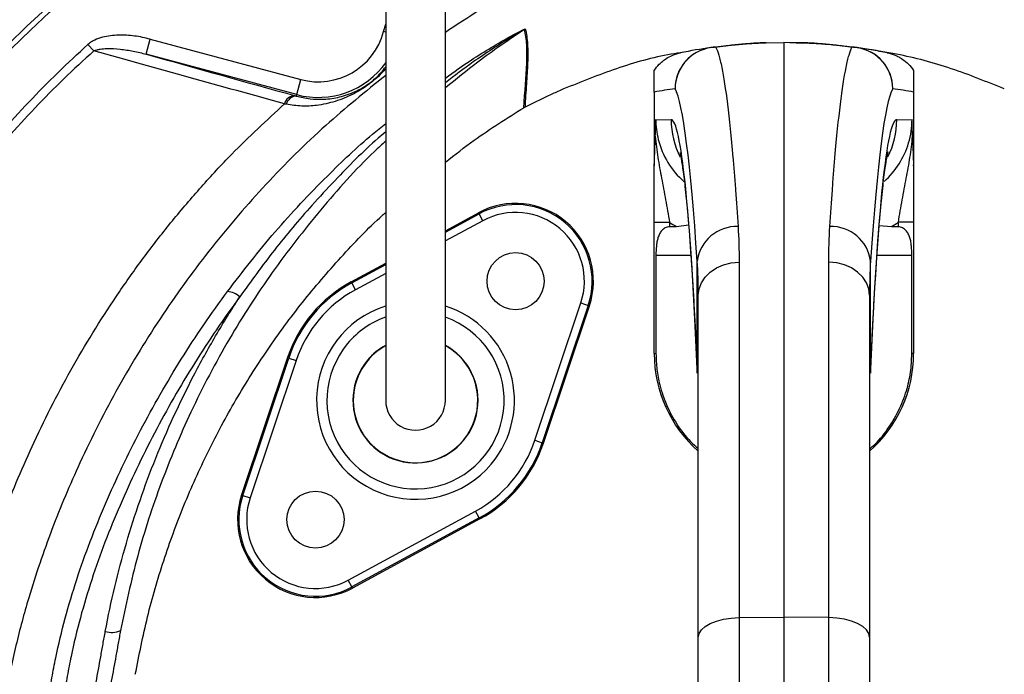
# Model space of a CAD drawing. Header units: millimetres. Extents: x 665 to 1372, y 953 to 2315.
# Tile 12 of 17: x 847 to 1037, y 1995 to 2122. Entities that reach past the tile are written whole.
import ezdxf

# ---------------------------------------------------------------- set-up
doc = ezdxf.new("R2010")
doc.units = ezdxf.units.MM

msp = doc.modelspace()

# ---------------------------------------------------------------- linework, layer by layer
at = {"color": 8, "linetype": 'Continuous', "lineweight": 25}
for p, q in [((917.63, 2119.32), (918.02, 2120.78)), ((918.03, 2119.21), (917.63, 2119.32)), ((929.52, 2080.68), (936.01, 2084.2)), ((936.73, 2082.88), (929.52, 2078.97)), ((970.11, 2076.24), (976.84, 2076.24)), ((1012.7, 2076.24), (1019.43, 2076.24)), ((911.48, 2070.89), (918.02, 2074.44)), ((918.02, 2072.73), (912.2, 2069.57)), ((978.07, 2053.5), (978.07, 2054.24)), ((1011.47, 2054.24), (1011.47, 2053.49))]:
    msp.add_line(p, q, dxfattribs=at)
at = {"color": 7, "linetype": 'Continuous', "lineweight": 25}
for p, q in [((871.87, 2114.96), (872.64, 2117.86)), ((872.64, 2117.86), (901.64, 2110.09)), ((861.78, 2115.59), (860.65, 2116.84)), ((991.35, 2117.18), (994.77, 2117.24)), ((998.26, 2117.06), (994.77, 2117.24)), ((994.77, 2117.24), (994.77, 2006.45)), ((998.19, 2117.18), (994.77, 2117.24)), ((900.87, 2107.19), (871.87, 2114.96)), ((900.87, 2107.19), (901.64, 2110.09)), ((900.79, 2106.9), (900.87, 2107.19)), ((969.77, 2107.66), (969.77, 2093.63)), ((1019.77, 2107.66), (1019.77, 2093.63)), ((970.09, 2102.4), (973.04, 2102.34)), ((1016.51, 2102.34), (1019.46, 2102.4)), ((929.52, 2080.95), (935.9, 2084.41)), ((936.01, 2084.2), (935.9, 2084.41)), ((936.73, 2082.88), (936.01, 2084.2)), ((969.77, 2082.58), (972.72, 2082.58)), ((969.77, 2057.25), (969.77, 2082.58)), ((972.72, 2082.58), (972.72, 2081.69)), ((974.06, 2081.73), (976.4, 2082.06)), ((1013.13, 2081.95), (1015.49, 2081.73)), ((1019.77, 2082.58), (1016.83, 2082.58)), ((1016.83, 2081.69), (1016.83, 2082.58)), ((1019.77, 2082.58), (1019.77, 2057.25)), ((970.11, 2076.24), (970.11, 2057.25)), ((1019.43, 2057.25), (1019.43, 2076.24)), ((911.37, 2071.09), (918.02, 2074.7)), ((978.07, 2054.24), (978.07, 2075.09)), ((986.13, 2074.89), (986.13, 2006.38)), ((1003.41, 2006.38), (1003.41, 2074.89)), ((1011.47, 2054.24), (1011.47, 2075.09)), ((911.48, 2070.89), (911.37, 2071.09)), ((912.2, 2069.57), (911.48, 2070.89)), ((978.27, 2002.6), (978.27, 2068.5)), ((1011.27, 2068.5), (1011.27, 2002.6)), ((946.78, 2040.55), (955.64, 2067.02)), ((957.06, 2066.54), (948.21, 2040.07)), ((955.64, 2067.02), (957.06, 2066.54)), ((957.06, 2066.54), (957.28, 2066.47)), ((948.43, 2040), (957.28, 2066.47)), ((969.77, 2057.25), (970.11, 2057.25)), ((1019.77, 2057.25), (1019.43, 2057.25)), ((899.11, 2056.49), (890.26, 2030.02)), ((890.49, 2029.94), (899.34, 2056.41)), ((900.76, 2055.94), (891.91, 2029.47)), ((899.34, 2056.41), (899.11, 2056.49)), ((899.34, 2056.41), (900.76, 2055.94)), ((946.78, 2040.55), (948.21, 2040.07)), ((948.21, 2040.07), (948.43, 2040)), ((890.49, 2029.94), (890.26, 2030.02)), ((890.49, 2029.94), (891.91, 2029.47)), ((910.82, 2013.6), (935.35, 2026.92)), ((936.06, 2025.6), (935.35, 2026.92)), ((936.06, 2025.6), (911.53, 2012.28)), ((936.17, 2025.39), (911.64, 2012.08)), ((936.06, 2025.6), (936.17, 2025.39)), ((911.53, 2012.28), (910.82, 2013.6)), ((911.53, 2012.28), (911.64, 2012.08)), ((986.13, 2006.38), (994.77, 2006.45)), ((986.13, 2006.38), (986.13, 1912.67)), ((994.77, 2006.45), (994.77, 1912.57)), ((1003.41, 2006.38), (994.77, 2006.45)), ((1003.41, 1912.67), (1003.41, 2006.38)), ((978.27, 1917.94), (978.27, 2002.6)), ((1011.27, 2002.6), (1011.27, 1917.94))]:
    msp.add_line(p, q, dxfattribs=at)
at = {"color": 7, "linetype": 'Continuous', "lineweight": 25, "flags": 128}
for points in [[(978.27, 2068.5), (978.42, 2069.73), (978.87, 2070.92), (979.59, 2072.02), (980.57, 2072.98), (981.76, 2073.78), (983.11, 2074.37), (984.59, 2074.75), (986.13, 2074.89)], [(1011.27, 2068.5), (1011.12, 2069.73), (1010.68, 2070.92), (1009.95, 2072.02), (1008.98, 2072.98), (1007.79, 2073.78), (1006.43, 2074.37), (1004.95, 2074.75), (1003.41, 2074.89)], [(978.27, 2002.6), (978.42, 2003.33), (978.87, 2004.04), (979.59, 2004.68), (980.57, 2005.25), (981.76, 2005.72), (983.11, 2006.08), (984.59, 2006.3), (986.13, 2006.38)], [(1011.27, 2002.6), (1011.12, 2003.33), (1010.68, 2004.04), (1009.95, 2004.68), (1008.98, 2005.25), (1007.79, 2005.72), (1006.43, 2006.08), (1004.95, 2006.3), (1003.41, 2006.38)]]:
    msp.add_lwpolyline(points, dxfattribs=at)
at = {"color": 7, "linetype": 'Continuous', "lineweight": 25}
for centre, radius in [((994.77, 1967.24), 258.01), ((994.77, 1967.24), 217.51), ((994.77, 1967.24), 211.5), ((994.77, 1967.24), 210.5), ((943.06, 2071.22), 5.5), ((904.49, 2025.26), 5.5)]:
    msp.add_circle(centre, radius, dxfattribs=at)
for centre, radius, start, end in [((1007.86, 1978.08), 336.1, 107.4652, 157.4302), ((946.36, 2117.16), 3.02, 118.1476, 121.7807), ((905.02, 2122.69), 13.05, 255, 345), ((981.82, 2108.28), 8.02, 91.1741, 179.6874), ((981.8, 2108.33), 7.99, 98.1322, 180.0422), ((994.77, 2017.24), 100, 98.1084, 101.4951), ((981.45, 2110.76), 5.54, 87.8447, 98.0983), ((991.49, 2109.18), 8, 91, 92.0426), ((1008.1, 2110.76), 5.54, 81.9017, 92.1553), ((1007.72, 2108.28), 8.02, 0.3126, 88.8259), ((1007.75, 2108.33), 7.99, 359.9578, 81.8678), ((994.77, 2017.24), 100, 78.5049, 81.8916), ((986.78, 2017.24), 92, 98.1084, 100.6535), ((1002.76, 2017.24), 92, 79.3465, 81.8916), ((900.58, 2104.86), 2.14, 94.2155, 165.6738), ((900.91, 2104.77), 2.13, 93.1121, 164.8417), ((943.06, 2071.22), 15, 341.5102, 118.4898), ((943.06, 2071.22), 14.76, 341.5102, 118.4898), ((943.06, 2071.22), 13.26, 341.5102, 118.4898), ((985.63, 2074.13), 7.62, 87.7669, 172.7675), ((1003.92, 2074.13), 7.62, 7.2325, 92.2331), ((923.77, 2048.24), 26, 118.4898, 161.5102), ((923.77, 2048.24), 25.76, 118.4898, 161.5102), ((887.12, 2065.13), 4.13, 47.7813, 84.2489), ((923.77, 2048.24), 24.26, 118.4898, 161.5102), ((923.77, 2048.24), 12.06, 140, 61.477), ((923.77, 2048.24), 12.05, 140, 61.4713), ((923.77, 2048.24), 12, 180, 61.013), ((923.77, 2048.24), 12, 119.0223, 180), ((923.77, 2048.24), 12.06, 118.615, 140), ((923.77, 2048.24), 12.05, 118.6204, 140), ((994.77, 2057.25), 25, 180, 228.7001), ((994.77, 2057.25), 25, 311.2999, 0), ((923.77, 2048.24), 5.75, 180, 0.087), ((923.77, 2048.24), 24.26, 298.4898, 341.5102), ((923.77, 2048.24), 25.76, 298.4898, 341.5102), ((923.77, 2048.24), 26, 298.4898, 341.5102), ((904.49, 2025.26), 15, 161.5102, 298.4898), ((904.49, 2025.26), 14.76, 161.5102, 298.4898), ((904.49, 2025.26), 13.26, 161.5102, 298.4898), ((865.25, 2007.52), 4, 251.6021, 294.5614)]:
    msp.add_arc(centre, radius, start, end, dxfattribs=at)
at = {"color": 8, "linetype": 'Continuous', "lineweight": 25}
for centre, radius, start, end in [((905.02, 2122.69), 16.05, 255, 324.6267), ((989.05, 2102.34), 16.01, 179.9962, 206.8461), ((1000.5, 2102.34), 16.01, 333.3695, 0.0032), ((923.77, 2048.24), 19.07, 107.7115, 320), ((923.77, 2048.24), 19.07, 320, 72.4222), ((923.77, 2048.24), 17.07, 140, 70.1162), ((923.77, 2048.24), 17.07, 109.7567, 140)]:
    msp.add_arc(centre, radius, start, end, dxfattribs=at)
at = {"color": 7, "linetype": 'Continuous', "lineweight": 25}
for centre, major_axis, ratio, start_param, end_param in [((973.06, 1907.24), (0, 201.76), 0.044737, 5.694974, 6.201119), ((1016.48, 1907.24), (0, 201.76), 0.044737, 0.082066, 0.588211), ((973.03, 1946.24), (0, 156.1), 0.044737, 5.476463, 6.282404), ((1016.51, 1946.24), (0, 156.1), 0.044737, 0.000781, 0.806722), ((986.14, 2102.4), (16.05, -0.23), 0.996836, 3.399574, 4.004193), ((1003.41, 2102.4), (16.05, 0.23), 0.996836, 5.426819, 5.980616), ((986.28, 2102.4), (24.04, -0.33), 0.99822, 4.126821, 4.192824), ((1453.09, 2076.24), (572.9, 0), 0.017455, 2.561032, 2.565307), ((1003.27, 2102.4), (24.04, 0.33), 0.99822, 5.231954, 5.297957), ((536.45, 2076.24), (572.9, 0), 0.017455, 0.576285, 0.580561)]:
    msp.add_ellipse(centre, major_axis=major_axis, ratio=ratio, start_param=start_param, end_param=end_param, dxfattribs=at)
at = {"color": 8, "linetype": 'Continuous', "lineweight": 25}
for centre, major_axis, start_param, end_param in [((986.14, 2102.4), (16.05, -0.23), 3.1558, 3.399574), ((1003.41, 2102.4), (16.05, 0.23), 5.980616, 6.268978)]:
    msp.add_ellipse(centre, major_axis=major_axis, ratio=0.996836, start_param=start_param, end_param=end_param, dxfattribs=at)
at = {"color": 7, "linetype": 'Continuous', "lineweight": 25}
for points, knots in [([(869.53, 1695.86), (861.05, 1699.21), (852.8, 1702.93), (836.71, 1711.08), (828.88, 1715.51), (813.64, 1725.08), (806.23, 1730.21), (795.45, 1738.45), (791.9, 1741.28), (786.67, 1745.67), (784.94, 1747.16), (781.52, 1750.16), (779.83, 1751.68), (771.46, 1759.36), (765.07, 1765.75), (752.88, 1779.03), (747.08, 1785.93), (736.07, 1800.21), (730.86, 1807.61), (724.73, 1817.17), (723.52, 1819.1), (721.15, 1822.99), (719.98, 1824.95), (716.55, 1830.85), (714.36, 1834.82), (708.05, 1846.83), (704.21, 1854.98), (697.25, 1871.57), (694.12, 1880.01), (688.59, 1897.16), (686.18, 1905.88), (683.64, 1916.96), (683.15, 1919.19), (682.23, 1923.65), (681.79, 1925.89), (680.56, 1932.59), (679.83, 1937.06), (677.95, 1950.49), (677.09, 1959.45), (676.13, 1977.41), (676.04, 1986.41), (676.62, 2004.43), (677.31, 2013.46), (678.66, 2024.76), (678.96, 2027.02), (679.6, 2031.53), (679.94, 2033.78), (681.04, 2040.5), (681.88, 2044.94), (683.76, 2053.77), (684.81, 2058.16), (687.07, 2066.87), (688.3, 2071.19), (692.23, 2084.09), (695.21, 2092.58), (701.87, 2109.35), (705.55, 2117.62), (710.59, 2127.82), (711.62, 2129.85), (713.72, 2133.88), (714.79, 2135.89), (718.05, 2141.85), (720.3, 2145.77), (727.27, 2157.37), (732.22, 2164.89), (742.7, 2179.51), (748.23, 2186.61), (759.9, 2200.37), (766.03, 2207.04), (778.9, 2219.93), (785.56, 2226.07), (799.29, 2237.75), (806.37, 2243.29), (820.96, 2253.79), (828.45, 2258.74), (843.88, 2268.04), (851.8, 2272.39), (861.98, 2277.45), (864.03, 2278.44), (868.15, 2280.39), (870.21, 2281.33), (876.42, 2284.11), (880.59, 2285.87), (893.17, 2290.89), (901.66, 2293.87), (918.84, 2299.15), (927.52, 2301.45), (945.09, 2305.4), (953.97, 2307.04), (965.19, 2308.67), (967.44, 2308.98), (971.95, 2309.55), (974.21, 2309.81), (980.98, 2310.52), (985.5, 2310.91), (999.02, 2311.82), (1008.02, 2312.07), (1025.99, 2311.89), (1034.96, 2311.46), (1052.87, 2309.9), (1061.81, 2308.78), (1075.2, 2306.57), (1079.66, 2305.75), (1086.34, 2304.38), (1088.57, 2303.9), (1093, 2302.9), (1095.2, 2302.38), (1106.2, 2299.68), (1114.86, 2297.19), (1131.94, 2291.57), (1140.35, 2288.44), (1156.93, 2281.54), (1165.09, 2277.77), (1177.13, 2271.63), (1181.12, 2269.51), (1187.04, 2266.19), (1189.01, 2265.07), (1192.93, 2262.77), (1194.88, 2261.61), (1204.58, 2255.67), (1212.11, 2250.66), (1226.71, 2240.1), (1233.78, 2234.56), (1244.05, 2225.86), (1247.42, 2222.9), (1254.02, 2216.81), (1257.25, 2213.69), (1266.8, 2204.17), (1272.95, 2197.57), (1280.36, 2189), (1281.83, 2187.27), (1284.74, 2183.78), (1286.18, 2182.02), (1290.45, 2176.7), (1293.21, 2173.12), (1301.31, 2162.24), (1306.41, 2154.82), (1316.06, 2139.65), (1320.6, 2131.9), (1329.11, 2116.07), (1333.08, 2107.99), (1338.61, 2095.61), (1340.39, 2091.45), (1343.78, 2083.03), (1345.41, 2078.78), (1350.04, 2065.96), (1352.8, 2057.32), (1356.47, 2044.22), (1357.62, 2039.83), (1359.74, 2031.01), (1360.72, 2026.57), (1363.42, 2013.2), (1364.89, 2004.24), (1367.17, 1986.25), (1367.98, 1977.21), (1368.69, 1963.6), (1368.84, 1959.05), (1368.98, 1949.96), (1368.96, 1945.43), (1368.66, 1931.82), (1368.13, 1922.77), (1366.83, 1909.22), (1366.31, 1904.7), (1365.11, 1895.68), (1364.43, 1891.19), (1362.9, 1882.22), (1362.05, 1877.75), (1360.17, 1868.85), (1359.13, 1864.42), (1355.78, 1851.2), (1353.23, 1842.49), (1347.53, 1825.27), (1344.38, 1816.76), (1339.2, 1804.14), (1337.39, 1799.96), (1333.64, 1791.68), (1331.69, 1787.58), (1327.65, 1779.43), (1325.55, 1775.39), (1321.23, 1767.4), (1319, 1763.44), (1312.1, 1751.7), (1307.23, 1744.03), (1299.52, 1732.78), (1296.88, 1729.07), (1291.48, 1721.76), (1288.71, 1718.15), (1280.22, 1707.47), (1274.32, 1700.55), (1268.17, 1693.84)], [0, 0, 0, 0, 0.015625, 0.015625, 0.03125, 0.03125, 0.046875, 0.046875, 0.054687, 0.054687, 0.058594, 0.058594, 0.0625, 0.0625, 0.078125, 0.078125, 0.09375, 0.09375, 0.109375, 0.109375, 0.113281, 0.113281, 0.117188, 0.117188, 0.125, 0.125, 0.140625, 0.140625, 0.15625, 0.15625, 0.171875, 0.171875, 0.175781, 0.175781, 0.179687, 0.179687, 0.1875, 0.1875, 0.203125, 0.203125, 0.21875, 0.21875, 0.234375, 0.234375, 0.238281, 0.238281, 0.242187, 0.242187, 0.25, 0.25, 0.257812, 0.257812, 0.265625, 0.265625, 0.28125, 0.28125, 0.296875, 0.296875, 0.300781, 0.300781, 0.304687, 0.304687, 0.3125, 0.3125, 0.328125, 0.328125, 0.34375, 0.34375, 0.359375, 0.359375, 0.375, 0.375, 0.390625, 0.390625, 0.40625, 0.40625, 0.421875, 0.421875, 0.425781, 0.425781, 0.429687, 0.429687, 0.4375, 0.4375, 0.453125, 0.453125, 0.46875, 0.46875, 0.484375, 0.484375, 0.488281, 0.488281, 0.492187, 0.492187, 0.5, 0.5, 0.515625, 0.515625, 0.53125, 0.53125, 0.546875, 0.546875, 0.554688, 0.554688, 0.558594, 0.558594, 0.5625, 0.5625, 0.578125, 0.578125, 0.59375, 0.59375, 0.609375, 0.609375, 0.617188, 0.617188, 0.621094, 0.621094, 0.625, 0.625, 0.640625, 0.640625, 0.65625, 0.65625, 0.664063, 0.664063, 0.671875, 0.671875, 0.6875, 0.6875, 0.691406, 0.691406, 0.695313, 0.695313, 0.703125, 0.703125, 0.71875, 0.71875, 0.734375, 0.734375, 0.75, 0.75, 0.757813, 0.757813, 0.765625, 0.765625, 0.78125, 0.78125, 0.789063, 0.789063, 0.796875, 0.796875, 0.8125, 0.8125, 0.828125, 0.828125, 0.835938, 0.835938, 0.84375, 0.84375, 0.859375, 0.859375, 0.867188, 0.867188, 0.875, 0.875, 0.882813, 0.882813, 0.890625, 0.890625, 0.90625, 0.90625, 0.921875, 0.921875, 0.929688, 0.929688, 0.9375, 0.9375, 0.945313, 0.945313, 0.953125, 0.953125, 0.96875, 0.96875, 0.976563, 0.976563, 0.984375, 0.984375, 1, 1, 1, 1]), ([(918.02, 2126.55), (918.02, 2123.93), (918.02, 2119.03), (918.02, 2112.24), (918.02, 2106.54), (918.02, 2101.89), (918.02, 2098), (918.02, 2094.52), (918.02, 2089.08), (918.02, 2081.81), (918.02, 2075.31), (918.02, 2071.2), (918.02, 2069.14), (918.02, 2067.28), (918.02, 2065.61), (918.02, 2064.12), (918.02, 2062.73), (918.02, 2061.27), (918.02, 2059.53), (918.02, 2057.54), (918.02, 2055.47), (918.02, 2053.52), (918.02, 2051.8), (918.02, 2050.36), (918.02, 2049.21), (918.02, 2048.57), (918.02, 2048.24)], [0, 0, 0, 0, 0.062475, 0.116763, 0.162869, 0.200798, 0.230969, 0.259524, 0.288504, 0.370176, 0.452627, 0.476037, 0.49843, 0.519487, 0.539198, 0.557563, 0.574582, 0.593456, 0.617571, 0.651546, 0.69241, 0.74023, 0.795001, 0.856556, 0.924862, 1, 1, 1, 1]), ([(929.52, 2048.24), (929.52, 2048.52), (929.52, 2049.04), (929.52, 2049.94), (929.52, 2050.97), (929.52, 2052.16), (929.52, 2053.46), (929.52, 2054.84), (929.52, 2056.19), (929.52, 2057.65), (929.52, 2059.34), (929.52, 2061.49), (929.52, 2064.05), (929.52, 2067.04), (929.52, 2070.84), (929.52, 2075.45), (929.52, 2080.79), (929.52, 2086.19), (929.52, 2090.9), (929.52, 2095.24), (929.52, 2099.57), (929.52, 2104.88), (929.52, 2111.2), (929.52, 2118.54), (929.52, 2123.77), (929.52, 2126.55)], [0, 0, 0, 0, 0.062133, 0.118852, 0.17019, 0.216187, 0.256775, 0.291881, 0.321501, 0.345659, 0.375853, 0.40732, 0.441502, 0.478325, 0.515922, 0.568505, 0.620521, 0.669451, 0.715185, 0.743961, 0.78022, 0.823948, 0.875147, 0.933829, 1, 1, 1, 1]), ([(944.67, 2104.66), (944.83, 2107.71), (945.1, 2110.61), (945.25, 2114.46), (945.26, 2115.66), (945.13, 2117.85), (944.99, 2118.85), (944.77, 2119.73)], [0, 0, 0, 0, 0.5, 0.5, 0.75, 0.75, 1, 1, 1, 1]), ([(944.93, 2119.83), (945.15, 2118.94), (945.29, 2117.95), (945.42, 2115.75), (945.42, 2114.55), (945.32, 2111.99), (945.23, 2110.62), (945.04, 2107.78), (944.95, 2106.29), (944.88, 2104.77)], [0, 0, 0, 0, 0.25, 0.25, 0.5, 0.5, 0.75, 0.75, 1, 1, 1, 1]), ([(872.64, 2117.86), (871.64, 2118.13), (870.63, 2118.33), (868.58, 2118.6), (867.55, 2118.66), (865.99, 2118.62), (865.47, 2118.58), (864.44, 2118.45), (863.93, 2118.36), (862.92, 2118.09), (862.43, 2117.92), (861.73, 2117.58), (861.5, 2117.46), (861.06, 2117.18), (860.85, 2117.02), (860.65, 2116.84)], [0, 0, 0, 0, 0.25, 0.25, 0.5, 0.5, 0.625, 0.625, 0.75, 0.75, 0.875, 0.875, 0.9375, 0.9375, 1, 1, 1, 1]), ([(798.28, 2008.7), (798.83, 2011.3), (799.43, 2013.89), (800.73, 2019.04), (801.43, 2021.6), (803.68, 2029.2), (805.37, 2034.2), (811.02, 2048.94), (815.55, 2058.47), (826.17, 2076.9), (832.15, 2085.6), (842.11, 2097.9), (845.59, 2101.88), (851.06, 2107.65), (852.93, 2109.54), (856.74, 2113.25), (858.68, 2115.07), (860.65, 2116.84)], [0, 0, 0, 0, 0.0625, 0.0625, 0.125, 0.125, 0.25, 0.25, 0.5, 0.5, 0.75, 0.75, 0.875, 0.875, 0.9375, 0.9375, 1, 1, 1, 1]), ([(861.78, 2115.59), (861.97, 2115.69), (862.18, 2115.76), (862.59, 2115.88), (862.8, 2115.92), (863.44, 2116.02), (863.87, 2116.05), (865.15, 2116.09), (866, 2116.03), (867.7, 2115.85), (868.54, 2115.71), (870.21, 2115.38), (871.04, 2115.18), (871.87, 2114.96)], [0, 0, 0, 0, 0.0625, 0.0625, 0.125, 0.125, 0.25, 0.25, 0.5, 0.5, 0.75, 0.75, 1, 1, 1, 1]), ([(980.67, 2116.24), (981.64, 2116.38), (982.6, 2116.5), (984.53, 2116.72), (985.49, 2116.82), (986.92, 2116.93), (987.4, 2116.97), (988.34, 2117.04), (988.8, 2117.06), (989.47, 2117.1), (989.69, 2117.11), (990.11, 2117.13), (990.32, 2117.14), (990.7, 2117.16), (990.87, 2117.17), (991.06, 2117.17), (991.11, 2117.18), (991.19, 2117.18), (991.21, 2117.18), (991.21, 2117.18)], [0, 0, 0, 0, 0.25, 0.25, 0.5, 0.5, 0.625, 0.625, 0.75, 0.75, 0.8125, 0.8125, 0.875, 0.875, 0.9375, 0.9375, 0.96875, 0.96875, 1, 1, 1, 1]), ([(991.35, 2117.18), (991.35, 2117.18), (991.28, 2117.18), (991.06, 2117.17), (990.91, 2117.17), (990.57, 2117.15), (990.38, 2117.14), (989.99, 2117.12), (989.79, 2117.11), (989.18, 2117.08), (988.75, 2117.05), (987.88, 2116.99), (987.45, 2116.95), (986.12, 2116.84), (985.23, 2116.75), (983.45, 2116.54), (982.55, 2116.43), (981.66, 2116.29)], [0, 0, 0, 0, 0.0625, 0.0625, 0.125, 0.125, 0.1875, 0.1875, 0.25, 0.25, 0.375, 0.375, 0.5, 0.5, 0.75, 0.75, 1, 1, 1, 1]), ([(981.66, 2116.29), (981.85, 2115.93), (982.04, 2115.42), (982.32, 2114.46), (982.42, 2114.1), (982.6, 2113.32), (982.7, 2112.89), (983.16, 2110.6), (983.53, 2108.23), (984.24, 2102.45), (984.59, 2099.04), (985.02, 2094.1), (985.1, 2093.08), (985.27, 2090.98), (985.36, 2089.89), (985.6, 2086.56), (985.77, 2084.21), (985.93, 2081.74)], [0, 0, 0, 0, 0.125, 0.125, 0.1875, 0.1875, 0.25, 0.25, 0.5, 0.5, 0.75, 0.75, 0.8125, 0.8125, 0.875, 0.875, 1, 1, 1, 1]), ([(1007.89, 2116.29), (1006.99, 2116.43), (1006.1, 2116.54), (1004.31, 2116.75), (1003.42, 2116.84), (1002.1, 2116.95), (1001.66, 2116.99), (1000.8, 2117.05), (1000.37, 2117.08), (999.75, 2117.11), (999.55, 2117.12), (999.16, 2117.14), (998.98, 2117.15), (998.64, 2117.17), (998.49, 2117.17), (998.32, 2117.18), (998.27, 2117.18), (998.21, 2117.18), (998.19, 2117.18), (998.19, 2117.18)], [0, 0, 0, 0, 0.25, 0.25, 0.5, 0.5, 0.625, 0.625, 0.75, 0.75, 0.8125, 0.8125, 0.875, 0.875, 0.9375, 0.9375, 0.96875, 0.96875, 1, 1, 1, 1]), ([(998.34, 2117.18), (998.34, 2117.18), (998.36, 2117.18), (998.43, 2117.18), (998.48, 2117.17), (998.68, 2117.17), (998.85, 2117.16), (999.22, 2117.14), (999.43, 2117.13), (999.85, 2117.11), (1000.07, 2117.1), (1000.74, 2117.06), (1001.21, 2117.04), (1002.14, 2116.97), (1002.62, 2116.94), (1004.05, 2116.82), (1005.01, 2116.72), (1006.94, 2116.5), (1007.91, 2116.38), (1008.88, 2116.24)], [0, 0, 0, 0, 0.03125, 0.03125, 0.0625, 0.0625, 0.125, 0.125, 0.1875, 0.1875, 0.25, 0.25, 0.375, 0.375, 0.5, 0.5, 0.75, 0.75, 1, 1, 1, 1]), ([(1003.62, 2081.74), (1003.78, 2084.21), (1003.94, 2086.56), (1004.19, 2089.9), (1004.27, 2090.98), (1004.44, 2093.08), (1004.53, 2094.1), (1004.95, 2099.01), (1005.3, 2102.42), (1006.02, 2108.21), (1006.38, 2110.59), (1006.85, 2112.89), (1006.94, 2113.32), (1007.13, 2114.1), (1007.22, 2114.46), (1007.51, 2115.42), (1007.7, 2115.93), (1007.89, 2116.29)], [0, 0, 0, 0, 0.125, 0.125, 0.1875, 0.1875, 0.25, 0.25, 0.5, 0.5, 0.75, 0.75, 0.8125, 0.8125, 0.875, 0.875, 1, 1, 1, 1]), ([(1037.25, 2108.27), (1033.87, 2109.64), (1027.11, 2112.37), (1017.09, 2115.07), (1010.46, 2115.98), (1007.43, 2116.4)], [0, 0, 0, 0, 0.3523578, 0.7047155, 1, 1, 1, 1]), ([(861.78, 2115.59), (859.81, 2113.84), (857.89, 2112.04), (854.1, 2108.38), (852.25, 2106.5), (846.81, 2100.8), (843.35, 2096.87), (833.46, 2084.7), (827.51, 2076.09), (819.6, 2062.41), (817.15, 2057.76), (812.64, 2048.31), (810.57, 2043.5), (806.82, 2033.73), (805.14, 2028.76), (802.9, 2021.18), (802.2, 2018.64), (800.91, 2013.53), (800.31, 2010.96), (799.77, 2008.39)], [0, 0, 0, 0, 0.0625, 0.0625, 0.125, 0.125, 0.25, 0.25, 0.5, 0.5, 0.625, 0.625, 0.75, 0.75, 0.875, 0.875, 0.9375, 0.9375, 1, 1, 1, 1]), ([(898.51, 2105.39), (892.42, 2107.09), (886.3, 2108.79), (874.05, 2112.19), (867.92, 2113.89), (861.78, 2115.59)], [0, 0, 0, 0, 0.5, 0.5, 1, 1, 1, 1]), ([(975.39, 2115.34), (974.61, 2115.22), (970.24, 2114.57), (962.44, 2112.34), (955.68, 2109.62), (952.3, 2108.27)], [0, 0, 0, 0, 0.097132, 0.548566, 1, 1, 1, 1]), ([(969.77, 2111.83), (970.06, 2112.27), (970.4, 2112.67), (970.94, 2113.22), (971.14, 2113.4), (971.54, 2113.73), (971.75, 2113.89), (972.4, 2114.33), (972.86, 2114.57), (973.82, 2114.97), (974.33, 2115.13), (974.84, 2115.24)], [0, 0, 0, 0, 0.25, 0.25, 0.375, 0.375, 0.5, 0.5, 0.75, 0.75, 1, 1, 1, 1]), ([(1014.7, 2115.24), (1015.22, 2115.13), (1015.71, 2114.98), (1016.43, 2114.68), (1016.67, 2114.57), (1017.13, 2114.32), (1017.36, 2114.18), (1018.01, 2113.74), (1018.41, 2113.41), (1019.14, 2112.68), (1019.48, 2112.27), (1019.77, 2111.83)], [0, 0, 0, 0, 0.25, 0.25, 0.375, 0.375, 0.5, 0.5, 0.75, 0.75, 1, 1, 1, 1]), ([(900.79, 2106.9), (901.68, 2106.69), (903.49, 2106.28), (906.29, 2106.23), (909.19, 2106.64), (911.75, 2107.51), (913.73, 2108.56), (915.09, 2109.51), (916.21, 2110.44), (917.22, 2111.45), (917.75, 2112.16), (918.02, 2112.52)], [0, 0, 0, 0, 0.141494, 0.285993, 0.464465, 0.646478, 0.75046, 0.802465, 0.854123, 0.925416, 1, 1, 1, 1]), ([(969.77, 2107.66), (969.77, 2107.74), (969.77, 2107.82), (969.77, 2107.95), (969.77, 2108.01), (969.77, 2108.17), (969.77, 2108.25), (969.77, 2108.47), (969.77, 2108.59), (969.77, 2108.79), (969.77, 2108.87), (969.77, 2109.03), (969.77, 2109.11), (969.77, 2109.31), (969.77, 2109.43), (969.77, 2109.64), (969.77, 2109.74), (969.77, 2110.02), (969.77, 2110.17), (969.77, 2110.46), (969.77, 2110.59), (969.77, 2110.95), (969.77, 2111.15), (969.77, 2111.52), (969.77, 2111.68), (969.77, 2111.83)], [0, 0, 0, 0, 0.007813, 0.007813, 0.015625, 0.015625, 0.03125, 0.03125, 0.0625, 0.0625, 0.09375, 0.09375, 0.125, 0.125, 0.1875, 0.1875, 0.25, 0.25, 0.375, 0.375, 0.5, 0.5, 0.75, 0.75, 1, 1, 1, 1]), ([(1019.77, 2111.83), (1019.77, 2111.68), (1019.77, 2111.52), (1019.77, 2111.15), (1019.77, 2110.95), (1019.77, 2110.59), (1019.77, 2110.46), (1019.77, 2110.17), (1019.77, 2110.01), (1019.77, 2109.74), (1019.77, 2109.64), (1019.77, 2109.43), (1019.77, 2109.31), (1019.77, 2109.1), (1019.77, 2109.03), (1019.77, 2108.87), (1019.77, 2108.78), (1019.77, 2108.58), (1019.77, 2108.47), (1019.77, 2108.25), (1019.77, 2108.17), (1019.77, 2108.01), (1019.77, 2107.95), (1019.77, 2107.81), (1019.77, 2107.74), (1019.77, 2107.66)], [0, 0, 0, 0, 0.25, 0.25, 0.5, 0.5, 0.625, 0.625, 0.75, 0.75, 0.8125, 0.8125, 0.875, 0.875, 0.90625, 0.90625, 0.9375, 0.9375, 0.96875, 0.96875, 0.984375, 0.984375, 0.992188, 0.992188, 1, 1, 1, 1]), ([(952.3, 2108.27), (951.94, 2108.11), (951.23, 2107.79), (950.16, 2107.31), (949.1, 2106.81), (948.04, 2106.31), (946.98, 2105.81), (945.93, 2105.29), (945.23, 2104.94), (944.88, 2104.77)], [0, 0, 0, 0, 0.142874, 0.285731, 0.428578, 0.571422, 0.714269, 0.857126, 1, 1, 1, 1]), ([(929.52, 2094.16), (931.36, 2095.6), (936.2, 2099.39), (941.43, 2102.64), (944.67, 2104.66)], [0, 0, 0, 0, 0.379124, 1, 1, 1, 1]), ([(969.99, 2099.15), (970.01, 2099.7), (970.02, 2100.24), (970.05, 2101.05), (970.06, 2101.32), (970.07, 2101.86), (970.08, 2102.13), (970.09, 2102.4)], [0, 0, 0, 0, 0.5, 0.5, 0.75, 0.75, 1, 1, 1, 1]), ([(1019.56, 2099.15), (1019.54, 2099.7), (1019.52, 2100.24), (1019.5, 2101.05), (1019.49, 2101.32), (1019.47, 2101.86), (1019.46, 2102.13), (1019.46, 2102.4)], [0, 0, 0, 0, 0.5, 0.5, 0.75, 0.75, 1, 1, 1, 1]), ([(969.77, 2093.63), (969.77, 2093.59), (969.77, 2093.55), (969.77, 2093.5), (969.78, 2093.49), (969.78, 2093.48), (969.78, 2093.48), (969.78, 2093.5), (969.78, 2093.52), (969.78, 2093.56), (969.79, 2093.59), (969.79, 2093.71), (969.8, 2093.83), (969.81, 2094.18), (969.82, 2094.42), (969.85, 2095.14), (969.87, 2095.63), (969.9, 2096.62), (969.92, 2097.11), (969.96, 2098.11), (969.97, 2098.62), (969.99, 2099.15)], [0, 0, 0, 0, 0.015625, 0.015625, 0.023437, 0.023437, 0.03125, 0.03125, 0.046875, 0.046875, 0.0625, 0.0625, 0.125, 0.125, 0.25, 0.25, 0.5, 0.5, 0.75, 0.75, 1, 1, 1, 1]), ([(969.99, 2099.15), (970.04, 2098.46), (970.11, 2097.78), (970.28, 2096.42), (970.37, 2095.75), (970.68, 2093.74), (970.93, 2092.41), (971.32, 2090.37), (971.45, 2089.69), (971.71, 2088.31), (971.85, 2087.61), (972.24, 2085.48), (972.49, 2084.05), (972.72, 2082.58)], [0, 0, 0, 0, 0.125, 0.125, 0.25, 0.25, 0.5, 0.5, 0.625, 0.625, 0.75, 0.75, 1, 1, 1, 1]), ([(1016.83, 2082.58), (1017.05, 2084.05), (1017.3, 2085.48), (1017.7, 2087.61), (1017.83, 2088.31), (1018.1, 2089.69), (1018.23, 2090.37), (1018.62, 2092.41), (1018.86, 2093.74), (1019.17, 2095.75), (1019.27, 2096.42), (1019.43, 2097.78), (1019.5, 2098.46), (1019.56, 2099.15)], [0, 0, 0, 0, 0.25, 0.25, 0.375, 0.375, 0.5, 0.5, 0.75, 0.75, 0.875, 0.875, 1, 1, 1, 1]), ([(1019.56, 2099.15), (1019.57, 2098.62), (1019.59, 2098.11), (1019.62, 2097.11), (1019.64, 2096.62), (1019.68, 2095.63), (1019.7, 2095.14), (1019.72, 2094.42), (1019.73, 2094.17), (1019.75, 2093.83), (1019.75, 2093.71), (1019.76, 2093.59), (1019.76, 2093.56), (1019.76, 2093.52), (1019.77, 2093.5), (1019.77, 2093.48), (1019.77, 2093.48), (1019.77, 2093.49), (1019.77, 2093.5), (1019.77, 2093.55), (1019.77, 2093.59), (1019.77, 2093.63)], [0, 0, 0, 0, 0.25, 0.25, 0.5, 0.5, 0.75, 0.75, 0.875, 0.875, 0.9375, 0.9375, 0.953125, 0.953125, 0.96875, 0.96875, 0.976562, 0.976562, 0.984375, 0.984375, 1, 1, 1, 1]), ([(974.72, 2096.05), (974.72, 2096.05), (974.72, 2096.05), (974.79, 2095.76), (974.9, 2095.18), (975.06, 2094.27), (975.26, 2093.02), (975.47, 2091.41), (975.71, 2089.44), (975.95, 2087.12), (976.2, 2084.47), (976.46, 2081.49), (976.71, 2078.19), (976.96, 2074.6), (977.2, 2070.72), (977.44, 2066.57), (977.68, 2062.16), (977.89, 2057.81), (978.01, 2054.87), (978.07, 2053.56)], [0, 0, 0, 0, 0.02408, 0.065078, 0.11119, 0.162199, 0.217552, 0.276492, 0.338233, 0.402075, 0.467462, 0.533973, 0.601307, 0.669246, 0.737637, 0.806367, 0.875358, 0.94455, 1, 1, 1, 1]), ([(1011.47, 2053.56), (1011.51, 2054.43), (1011.62, 2056.95), (1011.81, 2060.94), (1012.04, 2065.44), (1012.28, 2069.69), (1012.53, 2073.67), (1012.78, 2077.37), (1013.03, 2080.78), (1013.29, 2083.89), (1013.55, 2086.68), (1013.81, 2089.15), (1014.05, 2091.27), (1014.29, 2093.03), (1014.5, 2094.36), (1014.66, 2095.29), (1014.77, 2095.83), (1014.84, 2096.08), (1014.83, 2096.05), (1014.83, 2096.05)], [0, 0, 0, 0, 0.0367816, 0.1062361, 0.1755855, 0.2447805, 0.3137789, 0.3825239, 0.4509379, 0.5189134, 0.5862986, 0.6528767, 0.7183348, 0.7822195, 0.8438832, 0.8953907, 0.9424181, 0.9844066, 1, 1, 1, 1]), ([(969.77, 2082.58), (969.77, 2083.56), (969.77, 2084.53), (969.77, 2085.96), (969.77, 2086.44), (969.77, 2087.38), (969.77, 2087.86), (969.77, 2090.18), (969.77, 2091.94), (969.77, 2093.63)], [0, 0, 0, 0, 0.25, 0.25, 0.375, 0.375, 0.5, 0.5, 1, 1, 1, 1]), ([(1019.77, 2093.63), (1019.77, 2091.94), (1019.77, 2090.18), (1019.77, 2087.86), (1019.77, 2087.38), (1019.77, 2086.44), (1019.77, 2085.96), (1019.77, 2084.53), (1019.77, 2083.56), (1019.77, 2082.58)], [0, 0, 0, 0, 0.5, 0.5, 0.625, 0.625, 0.75, 0.75, 1, 1, 1, 1]), ([(869.77, 1995.45), (870.5, 1999.15), (871.96, 2006.54), (875.13, 2017.4), (879.02, 2028.04), (883.67, 2038.39), (889.05, 2048.41), (895.14, 2058.02), (901.88, 2067.22), (909.34, 2075.85), (914.75, 2081.59), (917.82, 2084.28), (918.02, 2084.46)], [0, 0, 0, 0, 0.109805, 0.219322, 0.329103, 0.439456, 0.549531, 0.659887, 0.770703, 0.881226, 0.992022, 1, 1, 1, 1]), ([(972.72, 2081.69), (972.57, 2081.69), (972.43, 2081.67), (972.16, 2081.6), (972.02, 2081.55), (971.65, 2081.36), (971.43, 2081.19), (971.07, 2080.8), (970.92, 2080.57), (970.68, 2080.1), (970.58, 2079.85), (970.42, 2079.32), (970.36, 2079.05), (970.26, 2078.51), (970.22, 2078.23), (970.14, 2077.39), (970.11, 2076.82), (970.11, 2076.24)], [0, 0, 0, 0, 0.0625, 0.0625, 0.125, 0.125, 0.25, 0.25, 0.375, 0.375, 0.5, 0.5, 0.625, 0.625, 0.75, 0.75, 1, 1, 1, 1]), ([(1019.43, 2076.24), (1019.43, 2076.82), (1019.41, 2077.39), (1019.32, 2078.22), (1019.29, 2078.5), (1019.19, 2079.05), (1019.13, 2079.32), (1018.97, 2079.84), (1018.87, 2080.09), (1018.62, 2080.57), (1018.48, 2080.79), (1018.21, 2081.09), (1018.11, 2081.18), (1017.89, 2081.35), (1017.78, 2081.42), (1017.53, 2081.55), (1017.39, 2081.6), (1017.12, 2081.67), (1016.97, 2081.69), (1016.83, 2081.69)], [0, 0, 0, 0, 0.25, 0.25, 0.375, 0.375, 0.5, 0.5, 0.625, 0.625, 0.75, 0.75, 0.8125, 0.8125, 0.875, 0.875, 0.9375, 0.9375, 1, 1, 1, 1]), ([(852.68, 1952.01), (852.02, 1957.21), (851.64, 1962.4), (851.45, 1972.78), (851.63, 1977.97), (852.35, 1985.74), (852.66, 1988.32), (853.25, 1992.2), (853.46, 1993.5), (853.92, 1996.08), (854.17, 1997.36), (855.51, 2003.76), (856.87, 2008.78), (860.09, 2018.65), (861.96, 2023.51), (865.06, 2030.69), (866.14, 2033.07), (868.39, 2037.8), (869.56, 2040.15), (872, 2044.81), (873.27, 2047.12), (875.89, 2051.69), (877.24, 2053.94), (881.42, 2060.64), (884.39, 2064.99), (887.53, 2069.24)], [0, 0, 0, 0, 0.125, 0.125, 0.25, 0.25, 0.3125, 0.3125, 0.34375, 0.34375, 0.375, 0.375, 0.5, 0.5, 0.625, 0.625, 0.6875, 0.6875, 0.75, 0.75, 0.8125, 0.8125, 0.875, 0.875, 1, 1, 1, 1]), ([(889.89, 2068.19), (886.8, 2064.02), (883.9, 2059.74), (878.43, 2050.99), (875.86, 2046.51), (872.27, 2039.65), (871.11, 2037.34), (868.9, 2032.7), (867.84, 2030.36), (864.79, 2023.3), (862.95, 2018.54), (859.78, 2008.84), (858.44, 2003.91), (857.12, 1997.64), (856.88, 1996.38), (856.42, 1993.84), (856.21, 1992.57), (855.64, 1988.76), (855.33, 1986.22), (854.62, 1978.59), (854.44, 1973.5), (854.63, 1963.31), (855, 1958.21), (855.66, 1953.1)], [0, 0, 0, 0, 0.125, 0.125, 0.25, 0.25, 0.3125, 0.3125, 0.375, 0.375, 0.5, 0.5, 0.625, 0.625, 0.65625, 0.65625, 0.6875, 0.6875, 0.75, 0.75, 0.875, 0.875, 1, 1, 1, 1]), ([(863.99, 2003.73), (865.07, 2009.49), (866.42, 2015.14), (869.66, 2026.27), (871.55, 2031.74), (875.87, 2042.5), (878.3, 2047.78), (882.35, 2055.56), (883.76, 2058.13), (886.74, 2063.22), (888.29, 2065.73), (889.89, 2068.19)], [0, 0, 0, 0, 0.25, 0.25, 0.5, 0.5, 0.75, 0.75, 0.875, 0.875, 1, 1, 1, 1]), ([(970.11, 2057.25), (970.15, 2056.24), (970.22, 2054.22), (970.86, 2050.85), (972.09, 2047.23), (974.11, 2043.55), (976.2, 2040.75), (977.76, 2039.4), (978.27, 2038.95)], [0, 0, 0, 0, 0.146748, 0.293496, 0.496385, 0.699273, 0.90214, 1, 1, 1, 1]), ([(1011.27, 2038.92), (1011.5, 2039.1), (1012.82, 2040.16), (1014.77, 2042.6), (1016.96, 2046.16), (1018.42, 2049.9), (1019.28, 2053.63), (1019.38, 2056.04), (1019.43, 2057.25)], [0, 0, 0, 0, 0.0432175, 0.2452951, 0.4475945, 0.6498951, 0.8249474, 1, 1, 1, 1]), ([(866.91, 2003.89), (866.84, 2003.48), (866.76, 2003.08), (866.62, 2002.26), (866.4, 2001.04), (865.88, 1998.19), (865.44, 1995.75), (864.56, 1990.87), (863.97, 1987.61), (862.2, 1977.85), (861.02, 1971.34), (859.85, 1964.83)], [0, 0, 0, 0, 0.03125, 0.03125, 0.0625, 0.125, 0.25, 0.25, 0.5, 0.5, 1, 1, 1, 1]), ([(856.94, 1964.67), (858.11, 1971.18), (859.28, 1977.69), (861.05, 1987.46), (861.64, 1990.71), (862.52, 1995.59), (862.96, 1998.03), (863.4, 2000.48), (863.69, 2002.1), (863.84, 2002.92), (863.99, 2003.73)], [0, 0, 0, 0, 0.5, 0.5, 0.75, 0.75, 0.875, 0.9375, 0.9375, 1, 1, 1, 1])]:
    msp.add_open_spline(points, degree=3, knots=knots, dxfattribs=at)
at = {"color": 8, "linetype": 'Continuous', "lineweight": 25}
for points, knots in [([(975.6, 2139.23), (972.99, 2138.69), (967.78, 2137.6), (960.09, 2135.21), (952.53, 2132.27), (944.5, 2128.34), (936.81, 2123.98), (931.71, 2120.61), (929.52, 2119.17)], [0, 0, 0, 0, 0.157613, 0.315228, 0.476573, 0.637919, 0.844641, 1, 1, 1, 1]), ([(1093.52, 1850.54), (1094.63, 1851.46), (1098.96, 1855.09), (1105.9, 1862.3), (1114.25, 1872.12), (1121.75, 1882.72), (1128.35, 1893.88), (1134.05, 1905.63), (1138.78, 1917.94), (1142.46, 1930.61), (1145.03, 1943.44), (1146.52, 1956.45), (1146.89, 1969.67), (1146.11, 1982.83), (1144.13, 1995.67), (1141.07, 2008.21), (1137.03, 2020.58), (1131.99, 2033.13), (1125.98, 2045.69), (1118.87, 2058.23), (1110.83, 2070.31), (1102.57, 2080.97), (1094.38, 2090.23), (1086.46, 2098.22), (1078.01, 2105.82), (1069.04, 2112.98), (1059.57, 2119.66), (1050.4, 2125.34), (1041.65, 2130.1), (1033.21, 2133.88), (1024.38, 2136.88), (1017.87, 2138.49), (1014.37, 2139.15), (1013.95, 2139.23)], [0, 0, 0, 0, 0.011842, 0.046531, 0.082186, 0.117841, 0.153294, 0.188746, 0.225218, 0.261689, 0.297227, 0.332765, 0.369377, 0.405987, 0.44107, 0.476162, 0.512135, 0.548114, 0.587367, 0.626621, 0.666674, 0.706726, 0.737554, 0.768407, 0.799234, 0.831032, 0.862857, 0.894654, 0.91977, 0.944871, 0.970662, 0.996453, 1, 1, 1, 1]), ([(929.52, 2110.36), (931.18, 2111.55), (934.05, 2113.62), (938.34, 2116.27), (941.58, 2118.15), (943.74, 2119.31), (944.61, 2119.73), (944.83, 2119.81), (944.92, 2119.84), (944.93, 2119.83), (944.93, 2119.83)], [0, 0, 0, 0, 0.333063, 0.576414, 0.819373, 0.941845, 0.973225, 0.985178, 0.992591, 1, 1, 1, 1]), ([(944.77, 2119.73), (944.77, 2119.73), (944.77, 2119.74), (944.76, 2119.74), (944.73, 2119.73), (944.68, 2119.7), (944.48, 2119.6), (943.66, 2119.14), (941.63, 2117.92), (938.54, 2115.95), (934.24, 2113.07), (931.3, 2110.81), (929.52, 2109.44)], [0, 0, 0, 0, 0.001953, 0.003727, 0.005646, 0.007968, 0.016526, 0.043544, 0.15983, 0.397579, 0.635443, 1, 1, 1, 1]), ([(944.77, 2119.73), (941.72, 2117.68), (936.47, 2114.13), (931.58, 2110.15), (929.52, 2108.48)], [0, 0, 0, 0, 0.579846, 1, 1, 1, 1]), ([(918.02, 2112.15), (917.89, 2111.99), (917.4, 2111.4), (916.41, 2110.48), (915.12, 2109.4), (913.55, 2108.29), (911.29, 2106.98), (908.3, 2105.77), (905.01, 2105.06), (901.84, 2104.87), (899.85, 2105.17), (898.85, 2105.32)], [0, 0, 0, 0, 0.030263, 0.110662, 0.171857, 0.232493, 0.346007, 0.527753, 0.713871, 0.855519, 1, 1, 1, 1]), ([(918.02, 2110.89), (914.12, 2107.73), (906.03, 2101.19), (894.87, 2090.06), (884.39, 2077.9), (874.87, 2064.85), (866.35, 2050.96), (859.28, 2037.05), (853.56, 2023.43), (849.53, 2011.63), (846.67, 2001.01), (844.76, 1991.67), (843.28, 1980.81), (842.63, 1968.45), (843.15, 1954.5), (844.97, 1940.49), (847.99, 1927.07), (852, 1914.46), (856.86, 1902.6), (862.74, 1891.07), (869.61, 1879.99), (877.35, 1869.51), (886.08, 1859.74), (892.35, 1853.35), (895.92, 1850.48), (896.02, 1850.4)], [0, 0, 0, 0, 0.050222, 0.104112, 0.157471, 0.210831, 0.265594, 0.320359, 0.366837, 0.413309, 0.445084, 0.476886, 0.50865, 0.554628, 0.60061, 0.648196, 0.695783, 0.738127, 0.780471, 0.823986, 0.867502, 0.910817, 0.954132, 0.99872, 1, 1, 1, 1]), ([(896.28, 1837.86), (894.05, 1839.59), (888.18, 1844.16), (879.44, 1852.63), (870.06, 1863.13), (861.72, 1874.33), (854.46, 1886), (848.24, 1898.08), (842.97, 1910.79), (838.67, 1924.23), (835.48, 1938.3), (833.84, 1950.5), (833.19, 1960.43), (833.05, 1968.01), (833.26, 1975.6), (833.83, 1983.1), (834.76, 1990.46), (836.45, 2000.1), (839.43, 2012.13), (844.23, 2026.34), (850.29, 2040.74), (857.69, 2055.13), (865.07, 2066.99), (871.62, 2076.16), (876.88, 2082.91), (882.46, 2089.44), (889.53, 2097.09), (895.07, 2102.21), (898.51, 2105.39)], [0, 0, 0, 0, 0.027646, 0.07282, 0.118995, 0.165514, 0.209364, 0.253506, 0.298566, 0.343943, 0.391639, 0.439717, 0.464381, 0.489044, 0.513929, 0.538813, 0.56268, 0.586548, 0.634685, 0.6839, 0.733401, 0.787625, 0.842211, 0.870096, 0.89798, 0.926075, 0.95417, 1, 1, 1, 1]), ([(887.53, 2069.24), (890.52, 2073.11), (896.51, 2080.86), (906.01, 2090.85), (913.22, 2097.75), (917.17, 2100.91), (918.02, 2101.59)], [0, 0, 0, 0, 0.330921, 0.661811, 0.927163, 1, 1, 1, 1]), ([(918.02, 2100.02), (917.54, 2099.6), (914.07, 2096.65), (909.37, 2091.87), (902.69, 2084.68), (896.45, 2077.29), (892.08, 2071.22), (889.89, 2068.19)], [0, 0, 0, 0, 0.0447981, 0.318681, 0.4708829, 0.7354388, 1, 1, 1, 1]), ([(918.02, 2098.2), (917.3, 2097.55), (912.79, 2093.45), (905.4, 2085.03), (895.97, 2073.02), (889.03, 2062.23), (883.99, 2053.16), (879.41, 2043.97), (874.59, 2032.4), (869.98, 2018.33), (867.93, 2008.7), (866.91, 2003.89)], [0, 0, 0, 0, 0.026436, 0.165963, 0.30549, 0.444519, 0.517827, 0.591136, 0.727346, 0.863789, 1, 1, 1, 1])]:
    msp.add_open_spline(points, degree=3, knots=knots, dxfattribs=at)
at = {"color": 7, "linetype": 'Continuous', "lineweight": 25}
for points in [[(998.34, 2117.18), (998.29, 2117.18), (998.24, 2117.18), (998.19, 2117.18)], [(871.87, 2114.96), (881.41, 2112.3), (890.94, 2109.64), (900.42, 2107)], [(900.42, 2107), (900.55, 2106.96), (900.67, 2106.93), (900.79, 2106.9)], [(898.85, 2105.32), (898.73, 2105.35), (898.62, 2105.37), (898.51, 2105.39)], [(944.88, 2104.77), (944.81, 2104.73), (944.74, 2104.7), (944.67, 2104.66)], [(985.93, 2081.74), (986.07, 2079.55), (986.13, 2077.27), (986.13, 2074.89)], [(1003.41, 2074.89), (1003.41, 2077.27), (1003.48, 2079.55), (1003.62, 2081.74)], [(978.27, 2068.5), (978.27, 2070.79), (978.21, 2072.98), (978.07, 2075.09)], [(1011.47, 2075.09), (1011.34, 2072.98), (1011.27, 2070.79), (1011.27, 2068.5)]]:
    msp.add_open_spline(points, degree=3, dxfattribs=at)

doc.saveas('drawing.dxf')
